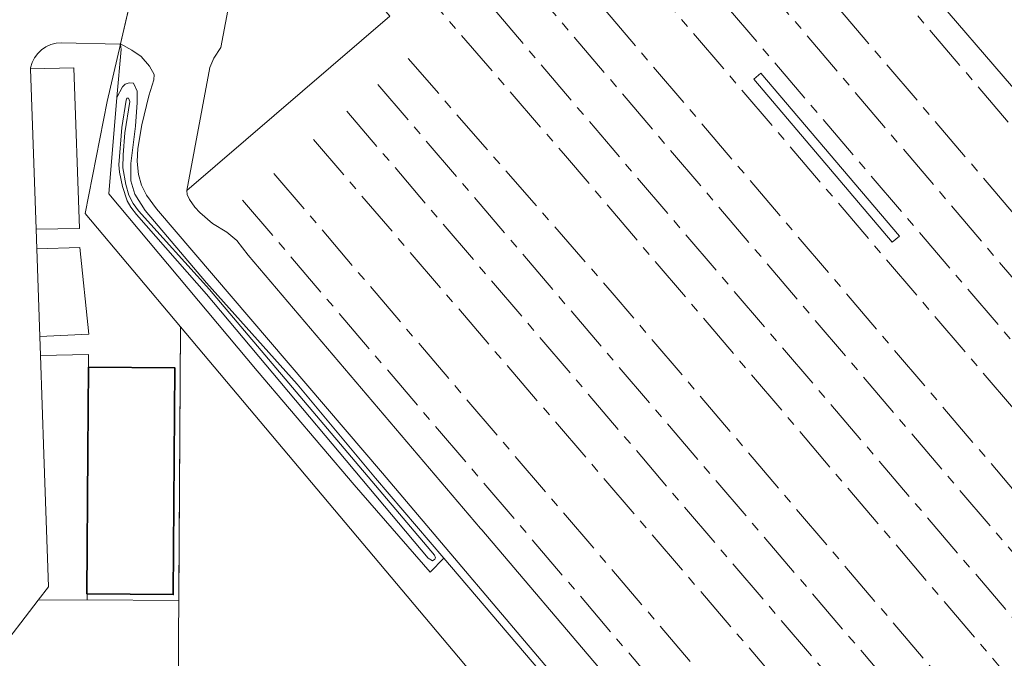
# Model space of a CAD drawing. Extents: x 151587 to 155483, y 462503 to 464608.
# Tile 43 of 236: x 152362 to 152468, y 463420 to 463488. Entities that reach past the tile are written whole.
import ezdxf

# ---------------------------------------------------------------- set-up
doc = ezdxf.new("R2010")
doc.units = 0
doc.header["$LTSCALE"] = 0.5
doc.linetypes.add('AM-AS', pattern=[16, 10, -2, 2, -2])
for name, color, linetype, lineweight in [('B-RO-AM-AS_SPOOR-G', 251, 'AM-AS', 18), ('B-RO-GR-BOS_LOOF-GV', 251, 'CONTINUOUS', 13), ('B-RO-GR-GRAS-GV', 251, 'CONTINUOUS', 13), ('B-RO-IE-TERREINAFSCHEIDING_KUNSTMATIG_HEKWERK-G', 251, 'IE-TERREINAFSCHEIDING-KUNSTMATIG', 18), ('B-RO-KW-KUNSTWERK_PERRON-GV', 251, 'CONTINUOUS', 18), ('B-RO-OG-BEBOUWING-GV', 6, 'CONTINUOUS', 35), ('B-RO-OG-TERREIN_CULTUURSCHEIDING-GV', 251, 'CONTINUOUS', 18), ('B-RO-OG-WATER_GREPPEL-GV', 251, 'CONTINUOUS', 18), ('B-RO-OG-WATER_SLOOT-GV', 251, 'CONTINUOUS', 18), ('B-RO-VH-VERHARDING_BETONSTRAATSTEEN-GV', 251, 'CONTINUOUS', 18), ('B-RO-VH-VERHARDING_HALFVERHARDING-GV', 251, 'CONTINUOUS', 18), ('B-RO-VH-VERHARDING_OPEN-GV', 251, 'CONTINUOUS', 18)]:
    doc.layers.add(name, color=color, linetype=linetype, lineweight=lineweight)
doc.linetypes.add('IE-TERREINAFSCHEIDING-KUNSTMATIG', pattern='A,4,[82,NLCS.SHX,S=0.75,R=90,X=0,Y=0],4,-2', length=10)

msp = doc.modelspace()

# ---------------------------------------------------------------- linework, layer by layer
at = {"layer": 'B-RO-AM-AS_SPOOR-G', "flags": 128}
for points in [[(152423.727, 463529.864), (152485.977, 463456.743), (152509.229, 463429.29), (152569.225, 463359.125), (152587.15, 463338.057), (152605.979, 463315.797), (152611.559, 463308.943), (152618.663, 463299.409), (152621.568, 463295.164), (152627.971, 463285.397), (152630.75, 463280.847), (152635.738, 463272.11), (152641.654, 463261.276), (152656.06, 463233.482)], [(152419.071, 463526.094), (152471.205, 463464.962), (152489.812, 463442.925), (152552.6, 463369.179), (152591.617, 463323.798), (152601.35, 463312.16), (152605.406, 463307.143), (152608.544, 463303.037), (152612.743, 463297.419), (152619.041, 463288.256), (152626.136, 463277.019), (152631.82, 463267.14), (152640.464, 463250.873), (152666.263, 463201.695), (152673.732, 463187.168)], [(152415.757, 463523.216), (152437.78, 463497.283), (152517.338, 463403.559), (152585.726, 463323.353), (152591.053, 463317.105), (152596.892, 463310.215), (152600.191, 463306.092), (152602.751, 463302.986), (152607.746, 463296.504), (152610.723, 463292.486), (152613.069, 463289.021), (152616.192, 463284.251), (152618.829, 463280.034), (152621.291, 463276.136), (152624.109, 463271.348), (152626.802, 463266.648), (152629.622, 463261.464), (152634.506, 463252.133), (152640.104, 463241.489), (152646.092, 463230.069)], [(152412.217, 463520.234), (152490.631, 463428.244), (152509.079, 463406.727), (152599.776, 463300.141), (152606.376, 463291.642), (152611.916, 463283.694), (152617.407, 463274.76), (152618.762, 463272.419), (152622.536, 463265.061)], [(152408.813, 463517.421), (152427.135, 463495.645), (152541.029, 463362.074), (152592.389, 463302.09), (152599.563, 463293.487), (152606.414, 463284.882), (152612.71, 463276.328), (152621.03, 463263.935)], [(152404.413, 463513.718), (152493.127, 463409.421), (152563.746, 463326.627), (152596.076, 463288.465), (152599.551, 463284.117), (152605.511, 463276.295), (152611.752, 463267.424), (152618.974, 463256.862), (152621.804, 463252.859), (152640.032, 463226.103), (152661.572, 463194.19), (152668.187, 463184.098)], [(152401.053, 463510.842), (152488.737, 463407.778), (152517.628, 463373.911), (152588.654, 463290.54), (152592.62, 463285.684), (152595.774, 463281.882), (152598.425, 463278.544), (152600.68, 463275.419), (152603.133, 463272.098), (152605.479, 463268.776), (152608.203, 463264.972), (152610.44, 463261.757), (152614.773, 463255.183), (152620.404, 463246.859), (152626.848, 463237.337), (152635.981, 463223.905), (152642.314, 463214.537), (152650.818, 463201.997), (152659.125, 463189.709), (152664.72, 463181.022)], [(152397.516, 463507.867), (152425.865, 463474.511), (152521.044, 463362.974), (152581.503, 463291.858), (152591.574, 463279.674), (152597.781, 463271.426), (152603.452, 463263.571), (152637.989, 463212.609)], [(152394.009, 463504.808), (152420.86, 463473.689), (152508.101, 463370.988), (152529.469, 463346.076), (152564.418, 463305.047), (152581.405, 463284.906), (152584.993, 463280.827), (152588.238, 463276.828), (152591.628, 463272.472), (152594.352, 463268.883), (152597.256, 463264.829), (152603.59, 463255.809), (152611.605, 463243.573)], [(152403.932, 463484.161), (152425.876, 463458.969), (152529.558, 463337.158), (152564.108, 463296.685), (152610.128, 463242.507)], [(152400.681, 463481.384), (152633.714, 463208.155)], [(152397.334, 463478.521), (152606.713, 463232.94), (152611.25, 463227.919), (152617.597, 463221.263), (152623.83, 463215.057), (152632.31, 463206.886)], [(152393.752, 463475.457), (152448.755, 463411.253), (152566.554, 463273.143), (152594.896, 463239.826), (152600.018, 463233.656)], [(152389.492, 463471.814), (152520.855, 463317.808), (152557.849, 463274.233), (152576.302, 463253.959), (152582.387, 463247.927), (152598.676, 463232.35)], [(152386.125, 463468.938), (152458.305, 463384.28), (152473.519, 463366.484), (152485.468, 463352.437), (152497.056, 463338.927), (152505.616, 463328.843), (152513.384, 463319.794), (152525.062, 463306.087), (152535.93, 463293.29), (152547.356, 463279.832), (152560.386, 463264.608), (152566.352, 463257.522), (152568.262, 463255.345), (152569.901, 463253.579), (152571.865, 463251.456), (152573.684, 463249.583), (152576.8, 463246.175), (152579.376, 463243.517), (152582.257, 463240.556), (152584.652, 463238.255), (152586.992, 463236.044), (152590.611, 463232.639), (152592.451, 463231.077), (152601.818, 463222.812), (152607.418, 463218.245), (152616.371, 463211.216), (152627.983, 463202.309)]]:
    msp.add_lwpolyline(points, dxfattribs=at)
at = {"layer": 'B-RO-GR-BOS_LOOF-GV', "flags": 128}
msp.add_lwpolyline([(152436.263, 463396.977), (152407.774, 463430.422), (152406.288, 463428.91), (152398.129, 463438.315), (152387.684, 463450.591), (152371.759, 463469.628), (152372.626, 463479.961), (152373.06, 463485.126), (152372.992, 463485.698), (152371.576, 463479.538), (152369.201, 463467.505), (152379.459, 463455.313), (152440.004, 463383.354)], dxfattribs=at)
at = {"layer": 'B-RO-GR-GRAS-GV', "flags": 128}
msp.add_lwpolyline([(152421.196, 463415.922), (152401.174, 463439.589), (152376.868, 463468.013), (152375.817, 463469.473), (152375.259, 463470.533), (152374.931, 463471.686), (152374.807, 463473.078), (152374.872, 463474.476), (152375.293, 463477.041), (152376.055, 463480.148), (152376.602, 463481.863), (152376.609, 463482.456), (152376.138, 463483.331), (152375.209, 463484.376), (152374.239, 463485.08), (152373.004, 463485.75), (152372.992, 463485.698), (152373.06, 463485.126), (152372.626, 463479.961), (152373.219, 463481.137), (152373.508, 463481.406), (152373.941, 463481.54), (152374.405, 463481.524), (152374.785, 463480.673), (152374.799, 463479.444), (152374.617, 463476.882), (152374.106, 463472.897), (152374.133, 463470.998), (152374.53, 463469.569), (152375.661, 463467.817), (152382.26, 463460.049), (152392.009, 463449.156), (152400.406, 463439.017), (152407.774, 463430.422), (152436.263, 463396.977)], dxfattribs=at)
at = {"layer": 'B-RO-IE-TERREINAFSCHEIDING_KUNSTMATIG_HEKWERK-G', "flags": 128}
for points in [[(152419.226, 463546.564), (152418.708, 463546.532), (152417.565, 463545.555), (152416.235, 463544.418), (152408.222, 463538.24), (152382.2, 463515.334), (152374.396, 463491.803), (152373.004, 463485.75)], [(152373.004, 463485.75), (152372.992, 463485.698), (152373.06, 463485.126), (152372.626, 463479.961), (152371.759, 463469.628), (152387.684, 463450.591), (152398.129, 463438.315), (152406.288, 463428.91), (152407.774, 463430.422), (152436.263, 463396.977), (152458.474, 463370.713), (152471.771, 463355.43), (152499.339, 463322.524), (152510.796, 463309.163), (152520.681, 463297.893), (152541.832, 463273.03), (152548.571, 463264.997), (152558.293, 463253.784), (152563.374, 463247.796), (152571.502, 463239.026), (152578.792, 463231.539), (152586.843, 463224.279), (152594.723, 463217.49), (152600.312, 463212.791), (152609.109, 463206.12), (152619.169, 463198.306), (152633.528, 463187.347), (152644.984, 463177.219), (152656.059, 463166.466), (152654.203, 463164.56), (152653.376, 463163.711), (152657.8, 463159.22), (152659.197, 463160.704), (152660.58, 463162.173), (152667.66, 463154.494), (152685.612, 463134.157), (152691.656, 463126.257), (152702.006, 463110.974), (152719.813, 463084.222), (152727.167, 463073.504), (152732.011, 463066.007), (152752.377, 463035.902), (152760.237, 463023.969), (152770.333, 463006.301), (152776.88, 462992.823), (152783.344, 462977.197), (152788.925, 462961.491), (152793.35, 462947.75), (152805.874, 462909.66), (152813.708, 462890.817), (152819.067, 462879.517), (152823.915, 462870.89), (152830.085, 462860.719), (152837.794, 462849.544), (152842.142, 462843.502), (152848.482, 462835.534), (152853.492, 462829.691), (152862.735, 462820.13), (152868.573, 462814.404), (152876.39, 462807.61), (152882.753, 462802.216), (152890.489, 462796.023), (152898.815, 462790.13), (152909.61, 462783.409), (152922.511, 462775.939), (152933.661, 462770.369), (152943.118, 462766.391), (152968.086, 462757.753), (152978.74, 462754.862), (152993.708, 462751.964), (153001.31, 462750.99), (153019.249, 462750.098), (153030.181, 462750.543), (153035.155, 462750.768), (153039.22, 462751.145), (153042.215, 462751.423), (153056.34, 462752.662), (153057.042, 462752.764), (153063.805, 462754.015), (153066.313, 462754.464), (153082.58, 462757.601), (153082.819, 462757.617), (153093.939, 462758.345)], [(152379.196, 463415.483), (152379.459, 463455.313)], [(152369.415, 463425.934), (152379.265, 463425.869)]]:
    msp.add_lwpolyline(points, dxfattribs=at)
at = {"layer": 'B-RO-KW-KUNSTWERK_PERRON-GV', "flags": 128}
msp.add_lwpolyline([(152456.749, 463465.075), (152441.852, 463482.593), (152441.106, 463481.961), (152455.971, 463464.416)], close=True, dxfattribs=at)
at = {"layer": 'B-RO-OG-BEBOUWING-GV', "flags": 128}
msp.add_lwpolyline([(152369.499, 463441.789), (152369.399, 463426.58), (152369.419, 463426.58), (152378.669, 463426.52), (152378.83, 463450.911), (152369.563, 463450.971)], close=True, dxfattribs=at)
at = {"layer": 'B-RO-OG-TERREIN_CULTUURSCHEIDING-GV'}
msp.add_lwpolyline([(152366.684, 463485.863, 0.3643621), (152363.335, 463483.155)], format="xyb", dxfattribs=at)
at = {"layer": 'B-RO-OG-TERREIN_CULTUURSCHEIDING-GV', "flags": 128}
for points in [[(152379.459, 463455.313), (152369.201, 463467.505), (152371.576, 463479.538), (152372.992, 463485.698), (152372.897, 463485.723), (152366.684, 463485.863)], [(152363.335, 463483.155), (152363.339, 463483.045), (152367.989, 463483.185), (152368.579, 463465.902), (152363.931, 463465.803), (152364.003, 463463.687), (152368.626, 463463.847), (152369.585, 463454.516), (152364.327, 463454.271), (152364.397, 463452.226), (152369.571, 463452.338), (152369.563, 463450.971), (152378.83, 463450.911), (152378.669, 463426.52), (152369.419, 463426.58), (152369.415, 463425.934), (152379.265, 463425.869), (152379.459, 463455.313)]]:
    msp.add_lwpolyline(points, dxfattribs=at)
for points in [[(152363.339, 463483.045), (152363.931, 463465.803), (152368.579, 463465.902), (152367.989, 463483.185)], [(152364.003, 463463.687), (152364.327, 463454.271), (152369.585, 463454.516), (152368.626, 463463.847)]]:
    msp.add_lwpolyline(points, close=True, dxfattribs=at)
at = {"layer": 'B-RO-OG-WATER_GREPPEL-GV', "flags": 128}
msp.add_lwpolyline([(152373.728, 463468.877), (152374.129, 463468.185), (152374.735, 463467.391), (152382.269, 463458.835), (152406.099, 463430.443), (152406.554, 463430.148), (152406.821, 463430.306), (152406.864, 463430.472), (152406.762, 463430.755), (152382.582, 463459.317), (152374.94, 463467.776), (152374.356, 463468.587), (152373.915, 463469.483), (152373.58, 463470.634), (152373.253, 463472.403), (152373.282, 463473.801), (152373.485, 463476.193), (152373.992, 463479.554), (152373.866, 463479.922), (152373.668, 463479.892), (152373.602, 463479.703), (152373.141, 463476.739), (152372.832, 463472.753), (152372.895, 463471.956), (152373.216, 463470.389)], close=True, dxfattribs=at)
at = {"layer": 'B-RO-OG-WATER_SLOOT-GV', "flags": 128}
for points in [[(152407.774, 463430.422), (152400.406, 463439.017), (152392.009, 463449.156), (152382.26, 463460.049), (152375.661, 463467.817), (152374.53, 463469.569), (152374.133, 463470.998), (152374.106, 463472.897), (152374.617, 463476.882), (152374.799, 463479.444), (152374.785, 463480.673), (152374.405, 463481.524), (152373.941, 463481.54), (152373.508, 463481.406), (152373.219, 463481.137), (152372.626, 463479.961), (152371.759, 463469.628), (152387.684, 463450.591), (152398.129, 463438.315), (152406.288, 463428.91)], [(152373.728, 463468.877), (152373.216, 463470.389), (152372.895, 463471.956), (152372.832, 463472.753), (152373.141, 463476.739), (152373.602, 463479.703), (152373.668, 463479.892), (152373.866, 463479.922), (152373.992, 463479.554), (152373.485, 463476.193), (152373.282, 463473.801), (152373.253, 463472.403), (152373.58, 463470.634), (152373.915, 463469.483), (152374.356, 463468.587), (152374.94, 463467.776), (152382.582, 463459.317), (152406.762, 463430.755), (152406.864, 463430.472), (152406.821, 463430.306), (152406.554, 463430.148), (152406.099, 463430.443), (152382.269, 463458.835), (152374.735, 463467.391), (152374.129, 463468.185)]]:
    msp.add_lwpolyline(points, close=True, dxfattribs=at)
at = {"layer": 'B-RO-VH-VERHARDING_BETONSTRAATSTEEN-GV', "flags": 128}
for points in [[(152366.684, 463485.863), (152372.897, 463485.723), (152372.992, 463485.698), (152373.004, 463485.75), (152373.004, 463485.751), (152373.39, 463487.427), (152374.028, 463490.202), (152374.113, 463490.573)], [(152355.015, 463414.008), (152364.148, 463425.912), (152364.157, 463425.923), (152365.251, 463427.349), (152364.761, 463441.624), (152364.397, 463452.226), (152364.327, 463454.271), (152364.003, 463463.687), (152363.931, 463465.803), (152363.339, 463483.045), (152363.335, 463483.155)]]:
    msp.add_lwpolyline(points, dxfattribs=at)
at = {"layer": 'B-RO-VH-VERHARDING_BETONSTRAATSTEEN-GV'}
msp.add_lwpolyline([(152363.335, 463483.155, -0.3643621), (152366.684, 463485.863)], format="xyb", dxfattribs=at)
at = {"layer": 'B-RO-VH-VERHARDING_BETONSTRAATSTEEN-GV', "flags": 128}
msp.add_lwpolyline([(152364.148, 463425.912), (152364.171, 463425.912), (152369.415, 463425.934), (152369.419, 463426.58), (152369.399, 463426.58), (152369.499, 463441.789), (152369.563, 463450.971), (152369.571, 463452.338), (152364.397, 463452.226), (152364.761, 463441.624), (152365.251, 463427.349), (152364.157, 463425.923)], close=True, dxfattribs=at)
at = {"layer": 'B-RO-VH-VERHARDING_HALFVERHARDING-GV', "flags": 128}
for points in [[(152479.749, 463468.536), (152449.182, 463504.07)], [(152401.964, 463488.737), (152380.124, 463469.959), (152380.176, 463469.554), (152380.441, 463469.017), (152381.011, 463468.197), (152381.551, 463467.607), (152382.905, 463466.423), (152384.448, 463465.501), (152385.523, 463464.608), (152386.719, 463463.006), (152411.715, 463433.62), (152411.844, 463433.467), (152451.301, 463387.014)]]:
    msp.add_lwpolyline(points, dxfattribs=at)
msp.add_lwpolyline([(152456.749, 463465.075), (152455.971, 463464.416), (152441.106, 463481.961), (152441.852, 463482.593)], close=True, dxfattribs=at)
at = {"layer": 'B-RO-VH-VERHARDING_OPEN-GV', "flags": 128}
for points in [[(152451.301, 463387.014), (152411.844, 463433.467), (152411.715, 463433.62), (152386.719, 463463.006), (152385.523, 463464.608), (152384.448, 463465.501), (152382.905, 463466.423), (152381.551, 463467.607), (152381.011, 463468.197), (152380.441, 463469.017), (152380.176, 463469.554), (152380.124, 463469.959), (152382.595, 463483.218), (152383.025, 463484.193), (152383.802, 463485.346), (152387.588, 463505.466)], [(152449.182, 463504.07), (152479.749, 463468.536)], [(152374.028, 463490.202), (152373.39, 463487.427), (152373.004, 463485.751), (152373.004, 463485.75), (152374.239, 463485.08), (152375.209, 463484.376), (152376.138, 463483.331), (152376.609, 463482.456), (152376.602, 463481.863), (152376.055, 463480.148), (152375.293, 463477.041), (152374.872, 463474.476), (152374.807, 463473.078), (152374.931, 463471.686), (152375.259, 463470.533), (152375.817, 463469.473), (152376.868, 463468.013), (152401.174, 463439.589), (152421.196, 463415.922)]]:
    msp.add_lwpolyline(points, dxfattribs=at)
msp.add_lwpolyline([(152387.588, 463505.466), (152383.802, 463485.346), (152383.025, 463484.193), (152382.595, 463483.218), (152380.124, 463469.959), (152401.964, 463488.737)], close=True, dxfattribs=at)

doc.saveas('drawing.dxf')
